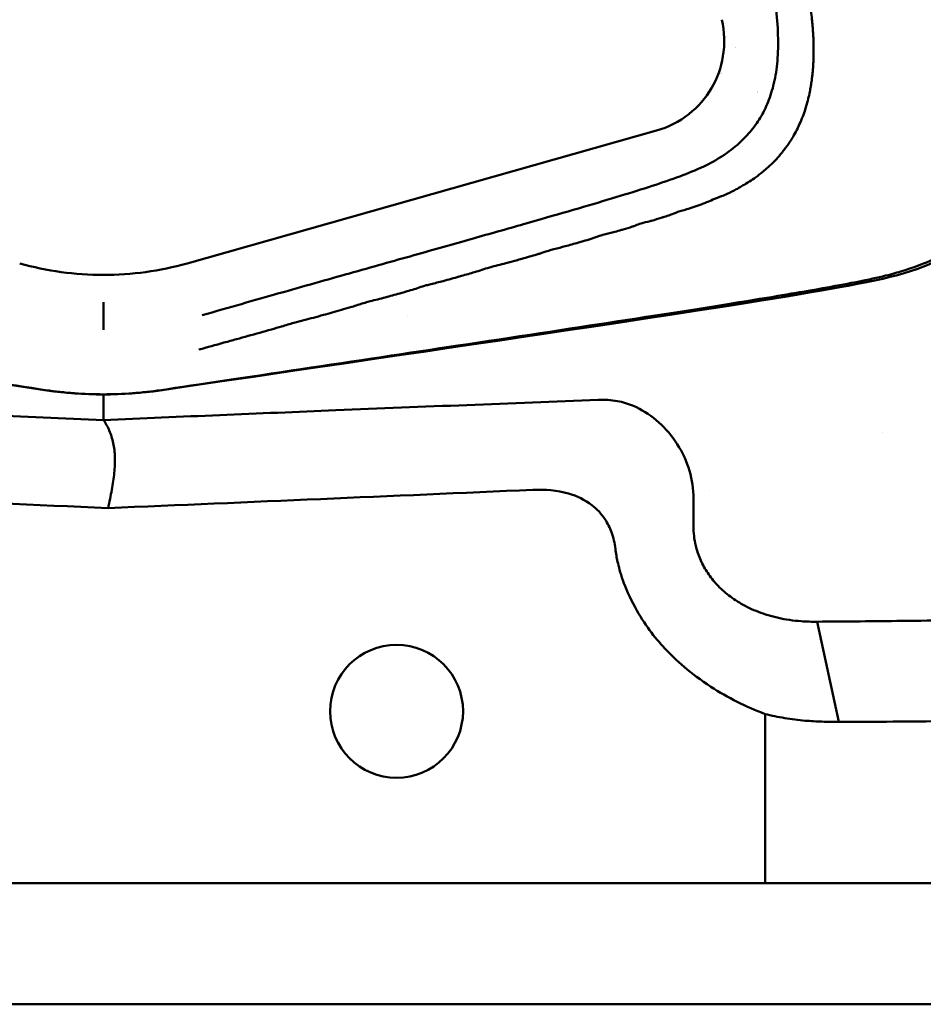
# Model space of a CAD drawing. Header units: millimetres. Extents: x 0 to 4686, y -120 to 1682.
# Tile 74 of 256: x 468 to 515, y 987 to 1037. Entities that reach past the tile are written whole.
import ezdxf

# ---------------------------------------------------------------- set-up
doc = ezdxf.new("R2010")
doc.units = ezdxf.units.MM
doc.header["$LTSCALE"] = 2
doc.layers.add('Sichtbar (ISO)', color=7, linetype='Continuous', lineweight=50)

msp = doc.modelspace()

# ---------------------------------------------------------------- linework, layer by layer
at = {"layer": 'Sichtbar (ISO)'}
for p, q in [((500.9713, 1031.3668), (476.9531, 1024.573)), ((508.1209, 1030.9202), (508.1209, 1030.9202)), ((508.1713, 1031.0065), (508.1713, 1031.0065)), ((504.0641, 1027.9237), (504.0641, 1027.9237)), ((492.7484, 1026.1739), (492.7476, 1026.1738)), ((508.6713, 1022.7731), (508.6713, 1022.7729)), ((488.2202, 1021.8501), (488.2202, 1021.8501)), ((503.6713, 1022.0358), (503.6713, 1022.0349)), ((478.2837, 1020.361), (478.2838, 1020.361)), ((484.4213, 1019.1985), (484.4213, 1019.1997)), ((479.4213, 1018.4636), (479.4213, 1018.4629)), ((469.5712, 1017.9264), (469.5712, 1017.9263)), ((475.1713, 1017.8381), (475.1713, 1017.8382)), ((475.1713, 1017.8382), (475.1713, 1017.8381)), ((475.7713, 1017.9263), (475.7713, 1017.9265)), ((512.5212, 1015.9144), (512.5212, 1015.9144)), ((512.5213, 1015.9144), (512.5213, 1015.9145)), ((473.0587, 1012.7651), (473.0587, 1012.7631)), ((502.8632, 1011.1176), (502.8632, 1012.7163)), ((503.6713, 1012.9656), (503.6713, 1012.9654)), ((503.6713, 1008.6073), (503.6713, 1008.6068)), ((510.3012, 1001.101), (509.1844, 1006.2323)), ((506.5229, 992.8471), (506.5229, 1001.5061)), ((438.8196, 992.8471), (506.5229, 992.8471)), ((508.5772, 992.8471), (506.5229, 992.8471)), ((515.758, 992.8471), (508.5772, 992.8471)), ((590.1713, 986.6471), (355.1713, 986.6471))]:
    msp.add_line(p, q, dxfattribs=at)
msp.add_circle((487.6713, 1001.6471), 3.4, dxfattribs=at)
for centre, radius, start, end in [((507.6713, 1038.6471), 4, 218.35273, 218.35396), ((507.6713, 1038.6471), 4, 228.72614, 228.72776), ((507.6713, 1038.6471), 5.5, 232.10427, 232.10494), ((507.6713, 1038.6471), 4, 262.23275, 262.2331), ((507.6713, 1038.6471), 5.5, 254.04035, 254.04059), ((507.6713, 1038.6471), 5.5, 261.06555, 261.06666), ((472.6713, 1037.8606), 20, 261.66357, 278.33643)]:
    msp.add_arc(centre, radius, start, end, dxfattribs=at)
for centre, major_axis, ratio, start_param, end_param in [((472.6548, 1039.1498), (-15.4396, 0), 0.982336, 1.2908924, 1.5718545), ((472.689, 1039.1402), (-15.4298, 0), 0.9823357, 1.5696364, 1.8507885)]:
    msp.add_ellipse(centre, major_axis=major_axis, ratio=ratio, start_param=start_param, end_param=end_param, dxfattribs=at)
for points, knots in [([(469.7715, 1018.0719), (451.8048, 1020.7046), (440.8533, 1022.3186), (432.6237, 1023.7633), (431.156, 1024.0961), (428.5703, 1025.4603), (427.7612, 1026.1161), (426.0611, 1028.1795), (425.4789, 1029.6312), (424.345, 1032.9034), (423.3123, 1037.0127), (417.391, 1062.5493), (414.6379, 1074.5449), (412.4165, 1084.338), (412.3268, 1084.7339), (412.2391, 1085.1211)], [0.000001, 0.000001, 0.000001, 0.000001, 5.4475866, 5.4475866, 8.8584414, 8.8584414, 11.0839934, 11.0839934, 14.4444599, 14.4444599, 21.911222, 21.911222, 26.3551106, 26.3551106, 26.5467346, 26.5467346, 26.5467346, 26.5467346]), ([(412.4652, 1085.1311), (413.1943, 1081.9064), (413.9883, 1078.428), (416.1416, 1069.0184), (417.6188, 1062.6081), (419.7793, 1053.2965), (420.6919, 1049.377), (423.5019, 1037.418), (424.1076, 1034.9845), (425.3131, 1030.7311), (425.8042, 1029.3819), (427.1324, 1027.1036), (427.8512, 1026.3279), (429.5893, 1025.012), (430.6149, 1024.5784), (432.0799, 1024.0688), (433.1084, 1023.7962), (436.0779, 1023.262), (436.7645, 1023.1438), (437.7077, 1022.9818), (438.3659, 1022.8703), (442.8407, 1022.1396), (448.0767, 1021.3381), (459.2788, 1019.6487), (466.0497, 1018.6364), (469.715, 1018.0888)], [1.7062079, 1.7062079, 1.7062079, 1.7062079, 2.3199211, 2.3199211, 3.3689732, 3.3689732, 3.9608023, 3.9608023, 5.2589956, 5.2589956, 6.7507065, 6.7507065, 8.1648045, 8.1648045, 9.8812174, 9.8812174, 11.5970775, 11.5970775, 11.9469822, 11.9469822, 12.6869305, 12.6869305, 16.4233901, 16.4233901, 19.3319374, 19.3319374, 19.3319374, 19.3319374]), ([(532.8642, 1084.0655), (530.7894, 1074.9173), (528.1479, 1063.4057), (522.0546, 1037.102), (521.0119, 1032.9655), (519.8829, 1029.6779), (519.3025, 1028.2173), (517.6067, 1026.139), (516.7982, 1025.4779), (514.213, 1024.1042), (512.7481, 1023.7722), (504.6715, 1022.3446), (493.6223, 1020.717), (475.571, 1018.0719)], [-25.2188043, -25.2188043, -25.2188043, -25.2188043, -21.3302568, -21.3302568, -14.2017749, -14.2017749, -10.9447154, -10.9447154, -8.7828271, -8.7828271, -5.4732498, -5.4732498, -0.000001, -0.000001, -0.000001, -0.000001]), ([(532.6373, 1084.0758), (531.8092, 1080.4167), (530.7783, 1075.8993), (528.0627, 1064.0764), (526.4943, 1057.2915), (522.2963, 1039.291), (521.3054, 1035.2497), (519.7314, 1029.6543), (519.1441, 1028.6333), (517.9954, 1026.8639), (517.2817, 1026.1103), (515.6915, 1025.0327), (514.7729, 1024.5412), (512.998, 1024.0145), (512.3049, 1023.836), (509.944, 1023.3778), (508.4389, 1023.1195), (507.2184, 1022.9112), (506.7148, 1022.8269), (501.9624, 1022.0554), (496.4661, 1021.2174), (485.96, 1019.6333), (479.3102, 1018.639), (475.6271, 1018.0887)], [1.3631423, 1.3631423, 1.3631423, 1.3631423, 1.692464, 1.692464, 2.0552472, 2.0552472, 2.7525526, 2.7525526, 3.8917374, 3.8917374, 5.1533754, 5.1533754, 6.0784494, 6.0784494, 6.4041978, 6.4041978, 6.641156, 6.641156, 6.9223973, 6.9223973, 8.4327489, 8.4327489, 9.7294307, 9.7294307, 9.7294307, 9.7294307]), ([(505.4098, 1028.5729), (505.5078, 1028.6315), (505.6176, 1028.6921), (505.7184, 1028.7556), (505.7238, 1028.7591), (505.7293, 1028.7625), (505.7347, 1028.766), (505.8399, 1028.8333), (505.9417, 1028.9031), (506.0404, 1028.9756), (506.0703, 1028.9975), (506.1003, 1029.0197), (506.1301, 1029.0419), (506.1985, 1029.093), (506.2657, 1029.1445), (506.328, 1029.1942), (506.3986, 1029.2506), (506.4628, 1029.3049), (506.5399, 1029.372), (506.5604, 1029.3897), (506.5817, 1029.4084), (506.6043, 1029.4283), (506.7121, 1029.5232), (506.8232, 1029.6261), (506.9348, 1029.7363), (506.9434, 1029.7448), (506.9519, 1029.7533), (506.9604, 1029.7618), (507.0617, 1029.8633), (507.1536, 1029.9633), (507.2429, 1030.0664), (507.2935, 1030.1249), (507.3434, 1030.1844), (507.3924, 1030.2447), (507.4371, 1030.2997), (507.4811, 1030.3555), (507.5244, 1030.4119), (507.6153, 1030.5303), (507.7033, 1030.6516), (507.7821, 1030.7711), (507.797, 1030.7937), (507.8115, 1030.8162), (507.8258, 1030.8387), (507.887, 1030.9352), (507.9432, 1031.0311), (507.9984, 1031.1291), (508.0665, 1031.2499), (508.133, 1031.374), (508.1944, 1031.4991), (508.2008, 1031.512), (508.207, 1031.5249), (508.2133, 1031.5379), (508.2675, 1031.6503), (508.3181, 1031.764), (508.3682, 1031.8828), (508.4242, 1032.0154), (508.4795, 1032.1543), (508.5234, 1032.2789), (508.5673, 1032.4034), (508.5998, 1032.5134), (508.634, 1032.6312), (508.6683, 1032.7489), (508.7006, 1032.8688), (508.7307, 1032.9893), (508.7608, 1033.1098), (508.787, 1033.2282), (508.8133, 1033.3586), (508.8314, 1033.4478), (508.8496, 1033.5426), (508.864, 1033.6245), (508.8707, 1033.6624), (508.8765, 1033.6975), (508.8813, 1033.7281), (508.8966, 1033.8248), (508.9084, 1033.9127), (508.9188, 1033.9955), (508.9281, 1034.07), (508.9372, 1034.1467), (508.9458, 1034.2258), (508.9468, 1034.2346), (508.9477, 1034.2434), (508.9487, 1034.2523), (508.9582, 1034.3407), (508.9659, 1034.4267), (508.9732, 1034.5159), (508.9805, 1034.6051), (508.9874, 1034.6973), (508.9924, 1034.7836), (508.993, 1034.7936), (508.9935, 1034.8035), (508.9941, 1034.8133), (508.9981, 1034.8886), (509.0009, 1034.9599), (509.0033, 1035.0328), (509.0061, 1035.1152), (509.0085, 1035.1997), (509.01, 1035.2854), (509.0108, 1035.3293), (509.0113, 1035.3734), (509.0116, 1035.4174), (509.0119, 1035.4594), (509.0119, 1035.5013), (509.0116, 1035.5425), (509.0111, 1035.6267), (509.0094, 1035.7082), (509.0071, 1035.8053), (509.0051, 1035.8872), (509.0026, 1035.9802), (508.9988, 1036.0739), (508.9981, 1036.0912), (508.9974, 1036.1086), (508.9966, 1036.1259), (508.9917, 1036.2367), (508.9849, 1036.3455), (508.9771, 1036.4599), (508.9693, 1036.5743), (508.96, 1036.69), (508.9491, 1036.8061), (508.9486, 1036.811), (508.9482, 1036.8159), (508.9477, 1036.8207), (508.937, 1036.932), (508.9234, 1037.0437), (508.9097, 1037.169), (508.8953, 1037.2999), (508.8808, 1037.4456), (508.8627, 1037.5924), (508.8601, 1037.614), (508.8574, 1037.6357), (508.8546, 1037.6574), (508.8384, 1037.783), (508.8199, 1037.9102), (508.8004, 1038.0439), (508.7775, 1038.2007), (508.7529, 1038.3599), (508.7261, 1038.5209), (508.7233, 1038.5379), (508.7204, 1038.555), (508.7174, 1038.5722), (508.6926, 1038.717), (508.6641, 1038.8661), (508.6357, 1039.0279), (508.6052, 1039.2016), (508.5748, 1039.39), (508.5403, 1039.5826), (508.5389, 1039.5906), (508.5375, 1039.5986), (508.536, 1039.6066), (508.4997, 1039.8075), (508.4587, 1040.0125), (508.4154, 1040.2311), (508.3847, 1040.3856), (508.3532, 1040.5418), (508.3207, 1040.6994), (508.3072, 1040.765), (508.2935, 1040.8307), (508.2796, 1040.8967), (508.2324, 1041.1215), (508.1798, 1041.3516), (508.1244, 1041.6098), (508.102, 1041.7141), (508.0791, 1041.8229), (508.0557, 1041.9349), (508.0211, 1042.1002), (507.9852, 1042.2725), (507.9474, 1042.4471), (507.8868, 1042.7276), (507.8215, 1043.0143), (507.7542, 1043.311), (507.7512, 1043.3242), (507.7482, 1043.3374), (507.7452, 1043.3506), (507.6747, 1043.6615), (507.602, 1043.9835), (507.5224, 1044.3255), (507.4825, 1044.4967), (507.4409, 1044.6728), (507.3991, 1044.8495), (507.3573, 1045.0259), (507.3155, 1045.2028), (507.275, 1045.3759), (507.194, 1045.7223), (507.1187, 1046.0531), (507.0366, 1046.4049), (507.0223, 1046.466), (507.0078, 1046.5278), (506.9931, 1046.5901), (506.9235, 1046.8863), (506.8498, 1047.1945), (506.7761, 1047.5038), (506.6953, 1047.8425), (506.6143, 1048.1825), (506.5249, 1048.557), (506.5155, 1048.5964), (506.506, 1048.6362), (506.4963, 1048.6765), (506.3954, 1049.0989), (506.283, 1049.5678), (506.197, 1049.9263), (506.1309, 1050.2014), (506.0804, 1050.4114), (506.0293, 1050.6239), (506.0138, 1050.6883), (505.9983, 1050.753), (505.9822, 1050.8197), (505.9133, 1051.1066), (505.8351, 1051.4324), (505.7581, 1051.7513), (505.6925, 1052.0229), (505.6278, 1052.2894), (505.56, 1052.5728), (505.5482, 1052.622), (505.5363, 1052.6717), (505.5243, 1052.722), (505.4433, 1053.0622), (505.357, 1053.4308), (505.284, 1053.7335), (505.2322, 1053.9485), (505.1871, 1054.1304), (505.1426, 1054.3108), (505.1244, 1054.3845), (505.1064, 1054.458), (505.088, 1054.5334), (505.0245, 1054.7935), (504.9573, 1055.0767), (504.8896, 1055.3569), (504.8483, 1055.5281), (504.807, 1055.6997), (504.7655, 1055.8723), (504.7392, 1055.9822), (504.7128, 1056.0926), (504.6863, 1056.2036), (504.6184, 1056.4888), (504.55, 1056.7921), (504.4844, 1057.0643), (504.4631, 1057.1525), (504.4421, 1057.2374), (504.4214, 1057.3205), (504.3781, 1057.4938), (504.3358, 1057.6591), (504.2937, 1057.8293), (504.2316, 1058.0811), (504.17, 1058.3437), (504.1061, 1058.6083), (504.0971, 1058.6454), (504.0882, 1058.6824), (504.0793, 1058.7195), (504.0244, 1058.9469), (503.9699, 1059.1738), (503.9166, 1059.3991), (503.8576, 1059.6481), (503.8059, 1059.8881), (503.7399, 1060.1642), (503.7365, 1060.1785), (503.7331, 1060.1929), (503.7296, 1060.2074), (503.6586, 1060.5019), (503.5705, 1060.8391), (503.4893, 1061.1669), (503.4397, 1061.3672), (503.3927, 1061.5639), (503.3455, 1061.7618), (503.3154, 1061.8879), (503.2852, 1062.0145), (503.2542, 1062.1428), (503.1747, 1062.4724), (503.0952, 1062.8022), (503.0185, 1063.1268), (502.9848, 1063.2696), (502.9537, 1063.4073), (502.9217, 1063.5496), (502.8822, 1063.7245), (502.8412, 1063.9063), (502.7916, 1064.1129)], [0.19230769, 0.19230769, 0.19230769, 0.19230769, 0.19686702, 0.19686702, 0.19686702, 0.19711538, 0.19711538, 0.19711538, 0.20192308, 0.20192308, 0.20192308, 0.2033802, 0.2033802, 0.2033802, 0.20673077, 0.20673077, 0.20673077, 0.21053085, 0.21053085, 0.21053085, 0.21153846, 0.21153846, 0.21153846, 0.21634615, 0.21634615, 0.21634615, 0.21671703, 0.21671703, 0.21671703, 0.22115385, 0.22115385, 0.22115385, 0.22366939, 0.22366939, 0.22366939, 0.22596154, 0.22596154, 0.22596154, 0.23076923, 0.23076923, 0.23076923, 0.23167789, 0.23167789, 0.23167789, 0.23557692, 0.23557692, 0.23557692, 0.24038462, 0.24038462, 0.24038462, 0.24088017, 0.24088017, 0.24088017, 0.24519231, 0.24519231, 0.24519231, 0.25, 0.25, 0.25, 0.25480769, 0.25480769, 0.25480769, 0.25961538, 0.25961538, 0.25961538, 0.26442308, 0.26442308, 0.26442308, 0.2677122, 0.2677122, 0.2677122, 0.26923077, 0.26923077, 0.26923077, 0.27403846, 0.27403846, 0.27403846, 0.27836411, 0.27836411, 0.27836411, 0.27884615, 0.27884615, 0.27884615, 0.28365385, 0.28365385, 0.28365385, 0.28846154, 0.28846154, 0.28846154, 0.28901643, 0.28901643, 0.28901643, 0.29326923, 0.29326923, 0.29326923, 0.29807692, 0.29807692, 0.29807692, 0.30053401, 0.30053401, 0.30053401, 0.30288462, 0.30288462, 0.30288462, 0.30769231, 0.30769231, 0.30769231, 0.31174841, 0.31174841, 0.31174841, 0.3125, 0.3125, 0.3125, 0.31730769, 0.31730769, 0.31730769, 0.32211538, 0.32211538, 0.32211538, 0.32231693, 0.32231693, 0.32231693, 0.32692308, 0.32692308, 0.32692308, 0.33173077, 0.33173077, 0.33173077, 0.33243944, 0.33243944, 0.33243944, 0.33653846, 0.33653846, 0.33653846, 0.34134615, 0.34134615, 0.34134615, 0.34185582, 0.34185582, 0.34185582, 0.34615385, 0.34615385, 0.34615385, 0.35076983, 0.35076983, 0.35076983, 0.35096154, 0.35096154, 0.35096154, 0.35576923, 0.35576923, 0.35576923, 0.35916516, 0.35916516, 0.35916516, 0.36057692, 0.36057692, 0.36057692, 0.36538462, 0.36538462, 0.36538462, 0.36732648, 0.36732648, 0.36732648, 0.37019231, 0.37019231, 0.37019231, 0.37479575, 0.37479575, 0.37479575, 0.375, 0.375, 0.375, 0.37980769, 0.37980769, 0.37980769, 0.38221339, 0.38221339, 0.38221339, 0.38461538, 0.38461538, 0.38461538, 0.38942308, 0.38942308, 0.38942308, 0.39025837, 0.39025837, 0.39025837, 0.39423077, 0.39423077, 0.39423077, 0.39858071, 0.39858071, 0.39858071, 0.39903846, 0.39903846, 0.39903846, 0.40384615, 0.40384615, 0.40384615, 0.40753564, 0.40753564, 0.40753564, 0.40865385, 0.40865385, 0.40865385, 0.41346154, 0.41346154, 0.41346154, 0.41755782, 0.41755782, 0.41755782, 0.41826923, 0.41826923, 0.41826923, 0.42307692, 0.42307692, 0.42307692, 0.42649099, 0.42649099, 0.42649099, 0.42788462, 0.42788462, 0.42788462, 0.43269231, 0.43269231, 0.43269231, 0.43562933, 0.43562933, 0.43562933, 0.4375, 0.4375, 0.4375, 0.44230769, 0.44230769, 0.44230769, 0.44386602, 0.44386602, 0.44386602, 0.44711538, 0.44711538, 0.44711538, 0.45192308, 0.45192308, 0.45192308, 0.45259626, 0.45259626, 0.45259626, 0.45673077, 0.45673077, 0.45673077, 0.46130207, 0.46130207, 0.46130207, 0.46153846, 0.46153846, 0.46153846, 0.46634615, 0.46634615, 0.46634615, 0.46928302, 0.46928302, 0.46928302, 0.47115385, 0.47115385, 0.47115385, 0.47596154, 0.47596154, 0.47596154, 0.47807561, 0.47807561, 0.47807561, 0.48067395, 0.48067395, 0.48067395, 0.48067395]), ([(502.9314, 1029.3301), (503.3234, 1029.4975), (504.0417, 1029.8489), (504.9259, 1030.4595), (505.632, 1031.1225), (506.1833, 1031.833), (506.6057, 1032.6006), (506.9329, 1033.5075), (507.1498, 1034.6065), (507.2188, 1035.8849), (507.135, 1037.3328), (506.8973, 1038.9774), (506.6548, 1040.1951), (506.5201, 1040.8292)], [0.21276596, 0.21276596, 0.21276596, 0.21276596, 0.23404255, 0.25531915, 0.27659574, 0.29787234, 0.31914894, 0.34042553, 0.36170213, 0.38297872, 0.40425532, 0.42553191, 0.44635264, 0.44635264, 0.44635264, 0.44635264]), ([(504.3076, 1037.0463), (504.4544, 1036.4351), (504.4725, 1035.7918), (504.2775, 1034.5974), (504.0811, 1034.0375), (503.4857, 1033.0292), (503.0877, 1032.5816), (502.1368, 1031.8322), (501.5722, 1031.5366), (500.9713, 1031.367)], [-0.73571778, -0.73571778, -0.73571778, -0.73571778, -0.54325302, -0.54325302, -0.36539273, -0.36539273, -0.18759038, -0.18759038, -0.00001486, -0.00001486, -0.00001486, -0.00001486]), ([(503.9842, 1027.8923), (503.9845, 1027.8924), (503.9847, 1027.8925), (503.985, 1027.8926), (504.1211, 1027.9483), (504.2753, 1027.9981), (504.4075, 1028.0537), (504.4169, 1028.0577), (504.4263, 1028.0616), (504.4356, 1028.0656), (504.5577, 1028.1176), (504.6748, 1028.1718), (504.7806, 1028.2237), (504.8146, 1028.2404), (504.8483, 1028.2571), (504.8817, 1028.2739), (504.96, 1028.3134), (505.0365, 1028.3533), (505.1105, 1028.3939), (505.1785, 1028.4312), (505.2401, 1028.4692), (505.3031, 1028.5079), (505.3378, 1028.5293), (505.373, 1028.551), (505.4098, 1028.5729)], [0.173066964, 0.173066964, 0.173066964, 0.173066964, 0.173076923, 0.173076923, 0.173076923, 0.177884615, 0.177884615, 0.177884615, 0.178225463, 0.178225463, 0.178225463, 0.182692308, 0.182692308, 0.182692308, 0.184127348, 0.184127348, 0.184127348, 0.1875, 0.1875, 0.1875, 0.190597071, 0.190597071, 0.190597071, 0.192307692, 0.192307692, 0.192307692, 0.192307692]), ([(502.1107, 1027.2213), (502.2736, 1027.275), (502.4803, 1027.3259), (502.6543, 1027.3824), (502.6824, 1027.3916), (502.7104, 1027.4008), (502.7382, 1027.41), (502.8841, 1027.4585), (503.0237, 1027.5077), (503.1506, 1027.5537), (503.2263, 1027.5812), (503.3011, 1027.6086), (503.3747, 1027.6362), (503.4478, 1027.6636), (503.5197, 1027.6913), (503.59, 1027.7193), (503.7145, 1027.7689), (503.8211, 1027.8228), (503.938, 1027.8729), (503.9532, 1027.8794), (503.9686, 1027.8859), (503.9842, 1027.8923)], [0.153906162, 0.153906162, 0.153906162, 0.153906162, 0.158653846, 0.158653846, 0.158653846, 0.159422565, 0.159422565, 0.159422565, 0.163461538, 0.163461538, 0.163461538, 0.165871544, 0.165871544, 0.165871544, 0.168269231, 0.168269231, 0.168269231, 0.172515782, 0.172515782, 0.172515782, 0.173066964, 0.173066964, 0.173066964, 0.173066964]), ([(495.5785, 1025.2635), (495.7746, 1025.3198), (495.9745, 1025.3631), (496.1675, 1025.4113), (496.2121, 1025.4225), (496.2563, 1025.4339), (496.3, 1025.4458), (496.533, 1025.5093), (496.763, 1025.5758), (496.9803, 1025.6389), (497.0624, 1025.6627), (497.1441, 1025.6864), (497.2255, 1025.7103), (497.3594, 1025.7495), (497.4922, 1025.789), (497.624, 1025.8297), (497.8206, 1025.8903), (498.0098, 1025.9642), (498.1873, 1026.019), (498.2012, 1026.0232), (498.215, 1026.0274), (498.2287, 1026.0314), (498.418, 1026.0871), (498.5933, 1026.1176), (498.7626, 1026.1642), (498.8714, 1026.1942), (498.9798, 1026.2255), (499.0862, 1026.2569), (499.1453, 1026.2743), (499.2038, 1026.2917), (499.2614, 1026.309), (499.4228, 1026.3572), (499.581, 1026.4047), (499.7335, 1026.4541), (499.7914, 1026.4729), (499.8461, 1026.4932), (499.9007, 1026.5139), (499.99, 1026.5477), (500.0791, 1026.5826), (500.1813, 1026.6138), (500.3248, 1026.6577), (500.4942, 1026.6942), (500.6503, 1026.7361), (500.6732, 1026.7422), (500.6958, 1026.7485), (500.718, 1026.7549), (500.8916, 1026.8052), (501.06, 1026.8578), (501.2173, 1026.9076), (501.2676, 1026.9235), (501.3176, 1026.9394), (501.3671, 1026.9552), (501.4724, 1026.9889), (501.5757, 1027.0227), (501.6757, 1027.0571), (501.8083, 1027.1027), (501.9174, 1027.1539), (502.058, 1027.2034), (502.0731, 1027.2087), (502.0886, 1027.214), (502.1045, 1027.2193), (502.1066, 1027.22), (502.1086, 1027.2207), (502.1107, 1027.2213)], [0.096153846, 0.096153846, 0.096153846, 0.096153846, 0.100059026, 0.100059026, 0.100059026, 0.100961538, 0.100961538, 0.100961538, 0.105769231, 0.105769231, 0.105769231, 0.107586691, 0.107586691, 0.107586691, 0.110576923, 0.110576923, 0.110576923, 0.115035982, 0.115035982, 0.115035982, 0.115384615, 0.115384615, 0.115384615, 0.120192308, 0.120192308, 0.120192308, 0.123282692, 0.123282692, 0.123282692, 0.125, 0.125, 0.125, 0.129807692, 0.129807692, 0.129807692, 0.131631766, 0.131631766, 0.131631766, 0.134615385, 0.134615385, 0.134615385, 0.138808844, 0.138808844, 0.138808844, 0.139423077, 0.139423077, 0.139423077, 0.144230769, 0.144230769, 0.144230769, 0.145767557, 0.145767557, 0.145767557, 0.149038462, 0.149038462, 0.149038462, 0.153378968, 0.153378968, 0.153378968, 0.153846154, 0.153846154, 0.153846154, 0.153906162, 0.153906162, 0.153906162, 0.153906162]), ([(492.4205, 1024.363), (492.428, 1024.3652), (492.4355, 1024.3673), (492.4431, 1024.3694), (492.7055, 1024.4427), (492.9996, 1024.5055), (493.27, 1024.5788), (493.4454, 1024.6264), (493.6187, 1024.6748), (493.7877, 1024.7227), (493.887, 1024.7508), (493.9849, 1024.7787), (494.0808, 1024.806), (494.34, 1024.88), (494.5966, 1024.9533), (494.8489, 1025.0291), (494.9074, 1025.0466), (494.9649, 1025.0649), (495.0219, 1025.0835), (495.2108, 1025.1452), (495.393, 1025.2102), (495.5785, 1025.2635)], [0.076926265, 0.076926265, 0.076926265, 0.076926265, 0.07706041, 0.07706041, 0.07706041, 0.081730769, 0.081730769, 0.081730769, 0.084759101, 0.084759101, 0.084759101, 0.086538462, 0.086538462, 0.086538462, 0.091346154, 0.091346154, 0.091346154, 0.092460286, 0.092460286, 0.092460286, 0.096153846, 0.096153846, 0.096153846, 0.096153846]), ([(489.1936, 1023.4494), (489.2679, 1023.4704), (489.3462, 1023.4908), (489.4267, 1023.5109), (489.6297, 1023.5617), (489.8467, 1023.611), (490.0491, 1023.6656), (490.3317, 1023.7418), (490.6086, 1023.8202), (490.8745, 1023.8955), (490.917, 1023.9075), (490.9594, 1023.9195), (491.0018, 1023.9315), (491.2244, 1023.9947), (491.445, 1024.0576), (491.6614, 1024.1221), (491.9191, 1024.1988), (492.1518, 1024.2867), (492.42, 1024.3629), (492.4202, 1024.3629), (492.4203, 1024.363), (492.4205, 1024.363)], [0.057692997, 0.057692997, 0.057692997, 0.057692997, 0.059057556, 0.059057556, 0.059057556, 0.0625, 0.0625, 0.0625, 0.067307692, 0.067307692, 0.067307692, 0.068076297, 0.068076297, 0.068076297, 0.072115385, 0.072115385, 0.072115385, 0.076923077, 0.076923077, 0.076923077, 0.076926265, 0.076926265, 0.076926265, 0.076926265]), ([(477.5611, 1020.1606), (477.9937, 1020.2807), (478.4192, 1020.3983), (478.8383, 1020.5151), (479.0536, 1020.5751), (479.2673, 1020.6348), (479.4786, 1020.6937), (479.6785, 1020.7494), (479.8763, 1020.8043), (480.0715, 1020.8579), (480.4729, 1020.968), (480.8714, 1021.0784), (481.2685, 1021.192), (481.4443, 1021.2423), (481.616, 1021.2929), (481.7846, 1021.3429), (481.9971, 1021.4059), (482.2047, 1021.4681), (482.4094, 1021.5279), (482.7766, 1021.6352), (483.0966, 1021.7047), (483.4192, 1021.7924), (483.5881, 1021.8383), (483.7573, 1021.8852), (483.9251, 1021.9322), (484.0776, 1021.9749), (484.229, 1022.0177), (484.3782, 1022.0598), (484.6917, 1022.1483), (485.0024, 1022.2361), (485.3117, 1022.3272), (485.511, 1022.3858), (485.7094, 1022.4519), (485.9004, 1022.5126), (486.0059, 1022.5461), (486.1091, 1022.578), (486.2089, 1022.6062), (486.4893, 1022.6854), (486.7428, 1022.735), (486.9955, 1022.8027), (487.2443, 1022.8693), (487.4929, 1022.9395), (487.7375, 1023.0086), (487.7415, 1023.0097), (487.7454, 1023.0108), (487.7493, 1023.0119), (487.9977, 1023.082), (488.2426, 1023.1512), (488.481, 1023.2223), (488.7194, 1023.2934), (488.9318, 1023.3754), (489.1935, 1023.4494), (489.1936, 1023.4494), (489.1936, 1023.4494), (489.1936, 1023.4494)], [0, 0, 0, 0, 0.004807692, 0.004807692, 0.004807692, 0.007278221, 0.007278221, 0.007278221, 0.009615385, 0.009615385, 0.009615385, 0.014423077, 0.014423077, 0.014423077, 0.016550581, 0.016550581, 0.016550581, 0.019230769, 0.019230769, 0.019230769, 0.024038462, 0.024038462, 0.024038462, 0.02655727, 0.02655727, 0.02655727, 0.028846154, 0.028846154, 0.028846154, 0.033653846, 0.033653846, 0.033653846, 0.036750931, 0.036750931, 0.036750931, 0.038461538, 0.038461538, 0.038461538, 0.043269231, 0.043269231, 0.043269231, 0.048001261, 0.048001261, 0.048001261, 0.048076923, 0.048076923, 0.048076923, 0.052884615, 0.052884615, 0.052884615, 0.057692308, 0.057692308, 0.057692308, 0.057692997, 0.057692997, 0.057692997, 0.057692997]), ([(472.6712, 1022.5958), (472.6712, 1022.5339), (472.6713, 1022.4718), (472.6713, 1022.418), (472.6713, 1022.3643), (472.6713, 1022.3187), (472.6713, 1022.2829), (472.6713, 1022.2472), (472.6712, 1022.2221), (472.6713, 1022.21)], [0, 0, 0, 0, 0.3333333, 0.3333333, 0.3333333, 0.6666667, 0.6666667, 0.6666667, 1, 1, 1, 1]), ([(472.6713, 1022.21), (472.6713, 1022.1434), (472.6713, 1022.0767), (472.6713, 1021.9433), (472.6713, 1021.8767), (472.6712, 1021.81)], [-0.20992347, -0.20992347, -0.20992347, -0.20992347, -0.10496263, -0.10496263, -0.00000179, -0.00000179, -0.00000179, -0.00000179]), ([(472.6713, 1021.1724), (472.6712, 1021.257), (472.6711, 1021.358), (472.671, 1021.4488), (472.6709, 1021.5395), (472.6708, 1021.6203), (472.6709, 1021.6845), (472.671, 1021.7486), (472.6712, 1021.7931), (472.6712, 1021.81)], [0, 0, 0, 0, 0.33333333, 0.33333333, 0.33333333, 0.66666667, 0.66666667, 0.66666667, 0.99999999, 0.99999999, 0.99999999, 0.99999999]), ([(469.715, 1018.0888), (470.6936, 1017.9425), (471.6817, 1017.8691), (473.6605, 1017.869), (474.6486, 1017.9425), (475.6271, 1018.0887)], [0.00000095, 0.00000095, 0.00000095, 0.00000095, 0.29684157, 0.29684157, 0.59365949, 0.59365949, 0.59365949, 0.59365949]), ([(472.6794, 1016.5543), (468.567, 1016.7278), (464.4475, 1016.8973), (456.0155, 1017.2374), (451.7048, 1017.4077), (447.393, 1017.5744)], [-2.5320853, -2.5320853, -2.5320853, -2.5320853, -1.2947346, -1.2947346, -0.0000014, -0.0000014, -0.0000014, -0.0000014]), ([(472.6712, 1017.8606), (472.6712, 1017.8168), (472.6712, 1017.7765), (472.6712, 1017.7398), (472.6712, 1017.5745), (472.6712, 1017.4834), (472.6712, 1017.4711)], [0.75640103, 0.75640103, 0.75640103, 0.75640103, 0.8, 0.8, 0.8, 0.99671144, 0.99671144, 0.99671144, 0.99671144]), ([(497.985, 1017.5878), (493.5095, 1017.4134), (489.0378, 1017.2347), (480.6034, 1016.8902), (476.646, 1016.7254), (472.6794, 1016.5543)], [0.0000767, 0.0000767, 0.0000767, 0.0000767, 1.343973, 1.343973, 2.5328672, 2.5328672, 2.5328672, 2.5328672]), ([(497.985, 1017.5878), (498.3168, 1017.601), (498.6458, 1017.5816), (499.2562, 1017.4717), (499.5316, 1017.3892), (499.7878, 1017.2772)], [-0.19070973, -0.19070973, -0.19070973, -0.19070973, -0.09114419, -0.09114419, -0.00049261, -0.00049261, -0.00049261, -0.00049261]), ([(472.6712, 1017.4705), (472.6713, 1017.3184), (472.6713, 1017.166), (472.6713, 1016.8612), (472.6713, 1016.7088), (472.6794, 1016.5543)], [-4.6207122, -4.6207122, -4.6207122, -4.6207122, -2.3119431, -2.3119431, -0.0040006, -0.0040006, -0.0040006, -0.0040006]), ([(499.7878, 1017.2772), (500.2007, 1017.0971), (500.592, 1016.8533), (501.3197, 1016.2455), (501.6496, 1015.8826), (502.2152, 1015.0592), (502.4448, 1014.6021), (502.7571, 1013.6646), (502.8458, 1013.1927), (502.863, 1012.7162)], [0.00031403, 0.00031403, 0.00031403, 0.00031403, 0.14615033, 0.14615033, 0.29569573, 0.29569573, 0.4485784, 0.4485784, 0.59250767, 0.59250767, 0.59250767, 0.59250767]), ([(472.6794, 1016.5543), (472.7908, 1016.3809), (472.9897, 1016.0341), (473.1935, 1015.3867), (473.2795, 1014.6682), (473.2474, 1013.8656), (473.1054, 1012.9922), (472.9838, 1012.3699), (472.9127, 1012.0514)], [0, 0, 0, 0, 0.16666667, 0.33333333, 0.5, 0.66666667, 0.83333333, 0.99909951, 0.99909951, 0.99909951, 0.99909951]), ([(450.6644, 1013.0217), (454.3713, 1012.8585), (458.081, 1012.6972), (465.4956, 1012.3746), (469.2056, 1012.213), (472.9115, 1012.0463)], [-2.2267321, -2.2267321, -2.2267321, -2.2267321, -1.1135776, -1.1135776, -0.0002471, -0.0002471, -0.0002471, -0.0002471]), ([(472.9115, 1012.0463), (476.5337, 1012.197), (480.1585, 1012.3535), (487.3998, 1012.6666), (491.0254, 1012.8237), (494.6462, 1012.9823)], [-2.1746118, -2.1746118, -2.1746118, -2.1746118, -1.087413, -1.087413, -0.0001282, -0.0001282, -0.0001282, -0.0001282]), ([(498.8684, 1009.9563), (498.8314, 1010.249), (498.766, 1010.5377), (498.5812, 1011.0436), (498.4741, 1011.2618), (498.155, 1011.7507), (497.9254, 1011.9972), (497.3023, 1012.4747), (496.8979, 1012.6642), (495.8847, 1012.9603), (495.2576, 1013.0102), (494.6462, 1012.9823)], [-0.58232781, -0.58232781, -0.58232781, -0.58232781, -0.49353809, -0.49353809, -0.42016961, -0.42016961, -0.31774346, -0.31774346, -0.18373736, -0.18373736, -0.00012992, -0.00012992, -0.00012992, -0.00012992]), ([(502.9754, 1010.1233), (502.9376, 1010.2848), (502.9087, 1010.4484), (502.8704, 1010.7808), (502.8613, 1010.9491), (502.8627, 1011.1175)], [0.00005254, 0.00005254, 0.00005254, 0.00005254, 0.04987666, 0.04987666, 0.1004356, 0.1004356, 0.1004356, 0.1004356]), ([(508.3774, 1006.2547), (507.9649, 1006.2854), (507.1811, 1006.4039), (506.161, 1006.7161), (505.2847, 1007.1376), (504.5614, 1007.6359), (503.975, 1008.1966), (503.5191, 1008.7948), (503.177, 1009.4472), (503.03, 1009.8967), (502.9754, 1010.1233)], [0.00000234, 0.00000234, 0.00000234, 0.00000234, 0.125, 0.25, 0.375, 0.5, 0.625, 0.75, 0.875, 0.99999732, 0.99999732, 0.99999732, 0.99999732]), ([(498.8684, 1009.9563), (498.8826, 1009.8449), (498.8989, 1009.7339), (498.9354, 1009.5153), (498.9555, 1009.4079), (498.9838, 1009.3021)], [-0.06685469, -0.06685469, -0.06685469, -0.06685469, -0.033168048, -0.033168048, -0.000370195, -0.000370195, -0.000370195, -0.000370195]), ([(498.9838, 1009.3021), (499.0879, 1008.8343), (499.2953, 1008.0325), (500.3514, 1006.0939), (500.8686, 1005.4269), (501.9551, 1004.2644), (502.7169, 1003.5735), (504.6187, 1002.3434), (505.5529, 1001.8777), (506.5229, 1001.5061)], [-1.4573668, -1.4573668, -1.4573668, -1.4573668, -1.0322594, -1.0322594, -0.6836555, -0.6836555, -0.3116158, -0.3116158, -0.0000009, -0.0000009, -0.0000009, -0.0000009]), ([(509.1844, 1006.2323), (509.0529, 1006.2302), (508.9195, 1006.2307), (508.6506, 1006.2379), (508.5146, 1006.2445), (508.3774, 1006.2547)], [0.000008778, 0.000008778, 0.000008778, 0.000008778, 0.046726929, 0.046726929, 0.093445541, 0.093445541, 0.093445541, 0.093445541]), ([(513.5211, 1006.2719), (512.8299, 1006.2632), (512.1201, 1006.2555), (510.6716, 1006.2423), (509.933, 1006.2368), (509.1844, 1006.2323)], [0.00010413, 0.00010413, 0.00010413, 0.00010413, 0.23020199, 0.23020199, 0.46027197, 0.46027197, 0.46027197, 0.46027197]), ([(524.4758, 1006.3377), (522.5816, 1006.3377), (520.7016, 1006.3322), (517.0098, 1006.31), (515.2267, 1006.2935), (513.5211, 1006.2719)], [0.0000898, 0.0000898, 0.0000898, 0.0000898, 0.5683557, 0.5683557, 1.1365812, 1.1365812, 1.1365812, 1.1365812]), ([(506.5229, 1001.5061), (506.8573, 1001.4249), (507.1943, 1001.3563), (507.8797, 1001.2423), (508.2281, 1001.1974), (508.5772, 1001.1654)], [-0.21029613, -0.21029613, -0.21029613, -0.21029613, -0.10636751, -0.10636751, -0.00000896, -0.00000896, -0.00000896, -0.00000896]), ([(508.5772, 1001.1654), (508.8647, 1001.1426), (509.1517, 1001.1255), (509.7268, 1001.1038), (510.0145, 1001.0992), (510.3012, 1001.1009)], [-0.17563841, -0.17563841, -0.17563841, -0.17563841, -0.08816675, -0.08816675, -0.00003403, -0.00003403, -0.00003403, -0.00003403]), ([(510.3012, 1001.1009), (511.2436, 1001.104), (512.173, 1001.1089), (513.9965, 1001.1221), (514.8891, 1001.1304), (515.758, 1001.1414)], [-0.57940998, -0.57940998, -0.57940998, -0.57940998, -0.28975814, -0.28975814, -0.00009741, -0.00009741, -0.00009741, -0.00009741])]:
    msp.add_open_spline(points, degree=3, knots=knots, dxfattribs=at)
msp.add_open_spline([(477.7267, 1021.9182), (479.0877, 1022.3096), (481.708, 1023.0591), (485.3128, 1024.0743), (488.6072, 1025.0024), (491.5949, 1025.8459), (494.2266, 1026.5937), (496.4992, 1027.247), (498.4792, 1027.8301), (500.1984, 1028.3554), (501.6897, 1028.8448), (502.5394, 1029.1628), (502.9314, 1029.3301)], degree=3, dxfattribs=at)

doc.saveas('drawing.dxf')
